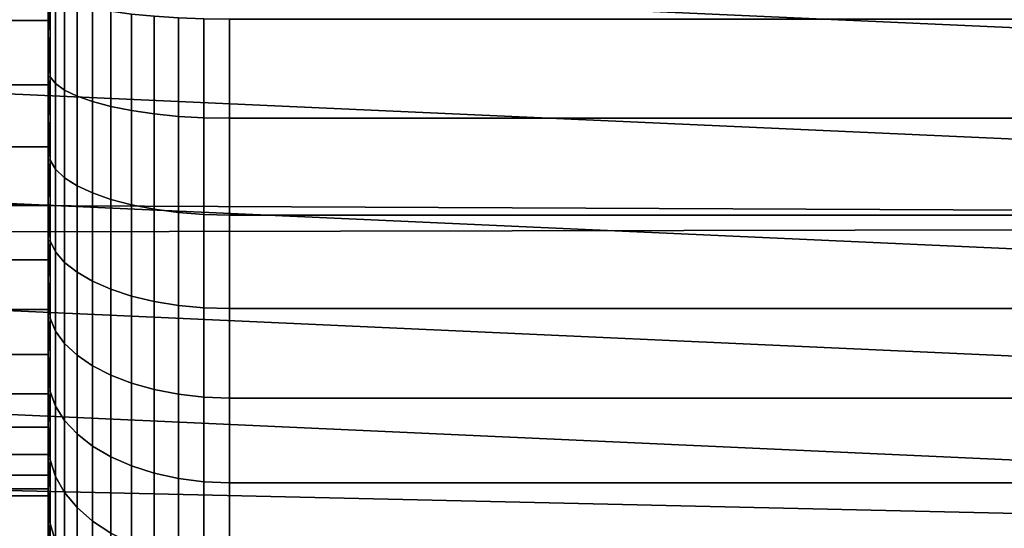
# Model space of a CAD drawing. Header units: metres. Extents: x -22 to 244, y -22 to 22.
# Tile 102 of 154: x 94.38 to 96.55, y -1.57 to -0.45. Entities that reach past the tile are written whole.
import ezdxf

# ---------------------------------------------------------------- set-up
doc = ezdxf.new("R2010")
doc.units = ezdxf.units.M
doc.layers.add('solid_10_151_023_XXX', color=7, linetype='CONTINUOUS')

msp = doc.modelspace()

# ---------------------------------------------------------------- linework, layer by layer
at = {"layer": 'solid_10_151_023_XXX'}
for points in [[(103.164757, -0.897125, 185.02359), (103.156143, 0, 185.047256), (21.5, 0, 155.326843), (21.493393, -0.532946, 155.314987)], [(91.735481, 0, 148.300613), (97.269127, -0.248118, 150.31694), (97.237495, -0.495008, 150.312103), (91.744583, -0.248118, 148.306168)], [(91.744583, -0.248118, 148.306168), (97.237495, -0.495008, 150.312103), (97.18502, -0.738483, 150.30394), (91.771919, -0.495008, 148.3228)], [(20.497782, -0.301619, 247.53064), (94.445175, -0.301956, 247.530701), (94.445175, -0.449039, 247.568787), (20.495089, -0.448675, 247.56868)], [(20.497782, -0.301614, 250.46936), (20.49509, -0.448666, 250.43132), (94.445175, -0.449039, 250.431213), (94.445175, -0.301956, 250.469299)], [(94.445175, -0.478591, 251.044739), (94.445175, -0.38364, 251.064651), (94.445175, -0.301956, 250.469299), (94.445175, -0.449039, 250.431213)], [(94.445175, -0.478604, 246.955261), (94.445175, -0.449039, 247.568787), (94.445175, -0.301956, 247.530701), (94.445175, -0.383654, 246.935349)], [(94.449173, -0.385043, 251.121765), (94.445175, -0.38364, 251.064651), (94.445175, -0.478591, 251.044739)], [(94.449173, -0.385043, 246.878235), (94.449173, -0.573686, 246.921295), (94.445175, -0.478604, 246.955261), (94.445175, -0.383654, 246.935349)], [(94.449173, -0.573686, 251.078705), (94.449173, -0.385043, 251.121765), (94.445175, -0.478591, 251.044739)], [(94.46125, -0.588541, 251.132538), (94.46125, -0.395013, 251.176697), (94.449173, -0.385043, 251.121765), (94.449173, -0.573686, 251.078705)], [(94.46125, -0.395013, 246.823303), (94.46125, -0.588541, 246.867462), (94.449173, -0.573686, 246.921295), (94.449173, -0.385043, 246.878235)], [(94.481155, -0.602787, 251.184143), (94.481155, -0.404575, 251.229385), (94.46125, -0.395013, 251.176697), (94.46125, -0.588541, 251.132538)], [(94.481155, -0.404575, 246.770615), (94.481155, -0.602787, 246.815857), (94.46125, -0.588541, 246.867462), (94.46125, -0.395013, 246.823303)], [(94.508492, -0.616133, 251.232513), (94.508492, -0.413532, 251.278748), (94.481155, -0.404575, 251.229385), (94.481155, -0.602787, 251.184143)], [(94.508492, -0.413532, 246.721252), (94.508492, -0.616133, 246.767487), (94.481155, -0.602787, 246.815857), (94.481155, -0.404575, 246.770615)], [(94.542686, -0.628307, 251.276611), (94.542686, -0.421703, 251.323776), (94.508492, -0.413532, 251.278748), (94.508492, -0.616133, 251.232513)], [(94.542686, -0.421703, 246.676224), (94.542686, -0.628307, 246.723389), (94.508492, -0.616133, 246.767487), (94.508492, -0.413532, 246.721252)], [(94.583061, -0.63906, 251.315582), (94.583061, -0.42892, 251.363541), (94.542686, -0.421703, 251.323776), (94.542686, -0.628307, 251.276611)], [(94.583061, -0.42892, 246.636459), (94.583061, -0.63906, 246.684418), (94.542686, -0.628307, 246.723389), (94.542686, -0.421703, 246.676224)], [(94.628777, -0.648174, 251.348602), (94.628777, -0.435038, 251.397247), (94.583061, -0.42892, 251.363541), (94.583061, -0.63906, 251.315582)], [(94.628777, -0.435038, 246.602753), (94.628777, -0.648175, 246.651398), (94.583061, -0.63906, 246.684418), (94.583061, -0.42892, 246.636459)], [(20.495089, -0.448675, 247.56868), (94.445175, -0.449039, 247.568787), (94.445175, -0.59153, 247.621567), (20.491476, -0.59109, 247.621368)], [(20.49509, -0.448666, 250.43132), (20.491478, -0.591065, 250.378632), (94.445175, -0.59153, 250.378433), (94.445175, -0.449039, 250.431213)], [(94.445175, -0.572675, 251.020401), (94.445175, -0.478591, 251.044739), (94.445175, -0.449039, 250.431213), (94.445175, -0.59153, 250.378433)], [(94.445175, -0.665542, 247.008255), (94.445175, -0.59153, 247.621567), (94.445175, -0.449039, 247.568787), (94.445175, -0.572688, 246.979599)], [(94.445175, -0.478604, 246.955261), (94.445175, -0.572688, 246.979599), (94.445175, -0.449039, 247.568787)], [(94.678902, -0.655463, 251.375015), (94.678902, -0.439929, 251.42421), (94.628777, -0.435038, 251.397247), (94.628777, -0.648174, 251.348602)], [(94.678902, -0.439929, 246.57579), (94.678902, -0.655463, 246.624985), (94.628777, -0.648175, 246.651398), (94.628777, -0.435038, 246.602753)], [(94.73243, -0.660777, 251.394272), (94.73243, -0.443496, 251.443863), (94.678902, -0.439929, 251.42421), (94.678902, -0.655463, 251.375015)], [(94.73243, -0.443496, 246.556137), (94.73243, -0.660777, 246.605728), (94.678902, -0.655463, 246.624985), (94.678902, -0.439929, 246.57579)], [(94.788246, -0.664009, 251.405975), (94.788246, -0.445665, 251.455811), (94.73243, -0.443496, 251.443863), (94.73243, -0.660777, 251.394272)], [(94.788246, -0.445665, 246.544189), (94.788246, -0.664009, 246.594025), (94.73243, -0.660777, 246.605728), (94.73243, -0.443496, 246.556137)], [(94.788246, -0.664009, 246.594025), (94.788246, -0.445665, 246.544189), (94.845177, -0.446392, 246.540176), (94.845177, -0.665092, 246.590088)], [(94.788246, -0.445665, 251.455811), (94.788246, -0.664009, 251.405975), (94.845177, -0.665092, 251.409912), (94.845177, -0.446392, 251.459824)], [(117.945175, -0.446392, 246.540176), (117.945175, -0.665092, 246.590088), (94.845177, -0.665092, 246.590088), (94.845177, -0.446392, 246.540176)], [(117.945175, -0.665092, 251.409912), (117.945175, -0.446392, 251.459824), (94.845177, -0.446392, 251.459824), (94.845177, -0.665092, 251.409912)], [(91.771919, -0.495008, 148.3228), (97.18502, -0.738483, 150.30394), (97.111893, -0.977465, 150.292267), (91.817368, -0.738484, 148.350281)], [(94.449173, -0.573686, 251.078705), (94.445175, -0.478591, 251.044739), (94.445175, -0.572675, 251.020401)], [(94.449173, -0.573686, 246.921295), (94.445175, -0.572688, 246.979599), (94.445175, -0.478604, 246.955261)], [(103.164757, -0.897125, 185.02359), (21.493393, -0.532946, 155.314987), (21.473507, -1.067021, 155.279297)], [(94.445175, -0.665531, 250.991745), (94.445175, -0.572675, 251.020401), (94.445175, -0.59153, 250.378433)], [(94.449173, -0.573686, 251.078705), (94.445175, -0.572675, 251.020401), (94.445175, -0.665531, 250.991745)], [(94.449173, -0.573686, 246.921295), (94.449173, -0.757711, 246.981094), (94.445175, -0.665542, 247.008255), (94.445175, -0.572688, 246.979599)], [(94.449173, -0.757711, 251.018906), (94.449173, -0.573686, 251.078705), (94.445175, -0.665531, 250.991745)], [(94.46125, -0.777331, 251.071182), (94.46125, -0.588541, 251.132538), (94.449173, -0.573686, 251.078705), (94.449173, -0.757711, 251.018906)], [(94.46125, -0.588541, 246.867462), (94.46125, -0.777331, 246.928818), (94.449173, -0.757711, 246.981094), (94.449173, -0.573686, 246.921295)], [(20.491478, -0.591065, 250.378632), (20.487083, -0.727582, 250.311722), (94.445175, -0.727961, 250.311508), (94.445175, -0.59153, 250.378433)], [(20.491476, -0.59109, 247.621368), (94.445175, -0.59153, 247.621567), (94.445175, -0.727961, 247.688492), (20.487083, -0.727602, 247.688278)], [(94.445175, -0.756938, 250.958832), (94.445175, -0.665531, 250.991745), (94.445175, -0.59153, 250.378433), (94.445175, -0.727961, 250.311508)], [(94.445175, -0.756948, 247.041168), (94.445175, -0.727961, 247.688492), (94.445175, -0.59153, 247.621567), (94.445175, -0.665542, 247.008255)], [(94.481155, -0.796146, 251.121323), (94.481155, -0.602787, 251.184143), (94.46125, -0.588541, 251.132538), (94.46125, -0.777331, 251.071182)], [(94.481155, -0.602787, 246.815857), (94.481155, -0.796146, 246.878677), (94.46125, -0.777331, 246.928818), (94.46125, -0.588541, 246.867462)], [(94.508492, -0.813773, 251.168289), (94.508492, -0.616133, 251.232513), (94.481155, -0.602787, 251.184143), (94.481155, -0.796146, 251.121323)], [(94.508492, -0.616133, 246.767487), (94.508492, -0.813773, 246.831711), (94.481155, -0.796146, 246.878677), (94.481155, -0.602787, 246.815857)], [(94.542686, -0.829852, 251.211136), (94.542686, -0.628307, 251.276611), (94.508492, -0.616133, 251.232513), (94.508492, -0.813773, 251.168289)], [(94.542686, -0.628307, 246.723389), (94.542686, -0.829852, 246.788864), (94.508492, -0.813773, 246.831711), (94.508492, -0.616133, 246.767487)], [(94.583061, -0.844055, 251.248978), (94.583061, -0.63906, 251.315582), (94.542686, -0.628307, 251.276611), (94.542686, -0.829852, 251.211136)], [(94.583061, -0.63906, 246.684418), (94.583061, -0.844055, 246.751022), (94.542686, -0.829852, 246.788864), (94.542686, -0.628307, 246.723389)], [(94.628777, -0.856093, 251.281052), (94.628777, -0.648174, 251.348602), (94.583061, -0.63906, 251.315582), (94.583061, -0.844055, 251.248978)], [(94.628777, -0.648175, 246.651398), (94.628777, -0.856093, 246.718948), (94.583061, -0.844055, 246.751022), (94.583061, -0.63906, 246.684418)], [(94.678902, -0.865719, 251.306702), (94.678902, -0.655463, 251.375015), (94.628777, -0.648174, 251.348602), (94.628777, -0.856093, 251.281052)], [(94.678902, -0.655463, 246.624985), (94.678902, -0.865719, 246.693298), (94.628777, -0.856093, 246.718948), (94.628777, -0.648175, 246.651398)], [(94.449173, -0.757711, 251.018906), (94.445175, -0.665531, 250.991745), (94.445175, -0.756938, 250.958832)], [(94.449173, -0.757711, 246.981094), (94.445175, -0.756948, 247.041168), (94.445175, -0.665542, 247.008255)], [(94.73243, -0.872738, 251.325409), (94.73243, -0.660777, 251.394272), (94.678902, -0.655463, 251.375015), (94.678902, -0.865719, 251.306702)], [(94.73243, -0.660777, 246.605728), (94.73243, -0.872738, 246.674591), (94.678902, -0.865719, 246.693298), (94.678902, -0.655463, 246.624985)], [(94.788246, -0.877006, 251.336777), (94.788246, -0.664009, 251.405975), (94.73243, -0.660777, 251.394272), (94.73243, -0.872738, 251.325409)], [(94.788246, -0.664009, 246.594025), (94.788246, -0.877006, 246.663223), (94.73243, -0.872738, 246.674591), (94.73243, -0.660777, 246.605728)], [(94.788246, -0.877006, 246.663223), (94.788246, -0.664009, 246.594025), (94.845177, -0.665092, 246.590088), (94.845177, -0.878437, 246.659409)], [(94.788246, -0.664009, 251.405975), (94.788246, -0.877006, 251.336777), (94.845177, -0.878437, 251.340591), (94.845177, -0.665092, 251.409912)], [(117.945175, -0.665092, 246.590088), (117.945175, -0.878437, 246.659409), (94.845177, -0.878437, 246.659409), (94.845177, -0.665092, 246.590088)], [(117.945175, -0.878437, 251.340591), (117.945175, -0.665092, 251.409912), (94.845177, -0.665092, 251.409912), (94.845177, -0.878437, 251.340591)], [(20.487083, -0.727602, 247.688278), (94.445175, -0.727961, 247.688492), (94.445175, -0.856895, 247.768845), (20.482092, -0.856674, 247.768692)], [(20.487083, -0.727582, 250.311722), (20.482094, -0.856655, 250.231308), (94.445175, -0.856895, 250.231155), (94.445175, -0.727961, 250.311508)], [(91.817368, -0.738484, 148.350281), (97.111893, -0.977465, 150.292267), (97.018677, -1.209842, 150.276886), (91.880898, -0.977465, 148.388336)], [(94.445175, -0.846694, 250.921753), (94.445175, -0.756938, 250.958832), (94.445175, -0.727961, 250.311508), (94.445175, -0.856895, 250.231155)], [(94.445175, -0.934568, 247.119415), (94.445175, -0.856895, 247.768845), (94.445175, -0.727961, 247.688492), (94.445175, -0.846703, 247.078262)], [(94.445175, -0.756948, 247.041168), (94.445175, -0.846703, 247.078262), (94.445175, -0.727961, 247.688492)], [(94.449173, -0.757711, 251.018906), (94.445175, -0.756938, 250.958832), (94.445175, -0.846694, 250.921753)], [(94.449173, -0.757711, 246.981094), (94.449173, -0.935634, 247.057129), (94.445175, -0.846703, 247.078262), (94.445175, -0.756948, 247.041168)], [(94.449173, -0.935634, 250.942871), (94.449173, -0.757711, 251.018906), (94.445175, -0.846694, 250.921753)], [(94.46125, -0.959861, 250.993179), (94.46125, -0.777331, 251.071182), (94.449173, -0.757711, 251.018906), (94.449173, -0.935634, 250.942871)], [(94.46125, -0.777331, 246.928818), (94.46125, -0.959861, 247.006821), (94.449173, -0.935634, 247.057129), (94.449173, -0.757711, 246.981094)], [(94.481155, -0.983095, 251.041412), (94.481155, -0.796146, 251.121323), (94.46125, -0.777331, 251.071182), (94.46125, -0.959861, 250.993179)], [(94.481155, -0.796146, 246.878677), (94.481155, -0.983095, 246.958588), (94.46125, -0.959861, 247.006821), (94.46125, -0.777331, 246.928818)], [(94.508492, -1.004861, 251.086609), (94.508492, -0.813773, 251.168289), (94.481155, -0.796146, 251.121323), (94.481155, -0.983095, 251.041412)], [(94.508492, -0.813773, 246.831711), (94.508492, -1.004861, 246.913391), (94.481155, -0.983095, 246.958588), (94.481155, -0.796146, 246.878677)], [(94.542686, -1.024716, 251.127838), (94.542686, -0.829852, 251.211136), (94.508492, -0.813773, 251.168289), (94.508492, -1.004861, 251.086609)], [(94.542686, -0.829852, 246.788864), (94.542686, -1.024716, 246.872162), (94.508492, -1.004861, 246.913391), (94.508492, -0.813773, 246.831711)], [(94.445175, -0.93456, 250.880585), (94.445175, -0.846694, 250.921753), (94.445175, -0.856895, 250.231155)], [(94.449173, -0.935634, 250.942871), (94.445175, -0.846694, 250.921753), (94.445175, -0.93456, 250.880585)], [(94.449173, -0.935634, 247.057129), (94.445175, -0.934568, 247.119415), (94.445175, -0.846703, 247.078262)], [(94.583061, -1.042254, 251.164261), (94.583061, -0.844055, 251.248978), (94.542686, -0.829852, 251.211136), (94.542686, -1.024716, 251.127838)], [(94.583061, -0.844055, 246.751022), (94.583061, -1.042254, 246.835739), (94.542686, -1.024716, 246.872162), (94.542686, -0.829852, 246.788864)], [(94.628777, -1.057118, 251.195129), (94.628777, -0.856093, 251.281052), (94.583061, -0.844055, 251.248978), (94.583061, -1.042254, 251.164261)], [(94.628777, -0.856093, 246.718948), (94.628777, -1.057118, 246.804871), (94.583061, -1.042254, 246.835739), (94.583061, -0.844055, 246.751022)], [(20.482094, -0.856655, 250.231308), (20.476709, -0.976916, 250.13826), (94.445175, -0.977057, 250.138138), (94.445175, -0.856895, 250.231155)], [(20.482092, -0.856674, 247.768692), (94.445175, -0.856895, 247.768845), (94.445175, -0.977057, 247.861862), (20.476709, -0.976933, 247.861755)], [(94.445175, -1.020416, 250.835419), (94.445175, -0.93456, 250.880585), (94.445175, -0.856895, 250.231155), (94.445175, -0.977057, 250.138138)], [(94.445175, -1.020423, 247.164581), (94.445175, -0.977057, 247.861862), (94.445175, -0.856895, 247.768845), (94.445175, -0.934568, 247.119415)], [(94.678902, -1.069005, 251.219818), (94.678902, -0.865719, 251.306702), (94.628777, -0.856093, 251.281052), (94.628777, -1.057118, 251.195129)], [(94.678902, -0.865719, 246.693298), (94.678902, -1.069005, 246.780182), (94.628777, -1.057118, 246.804871), (94.628777, -0.856093, 246.718948)], [(94.73243, -1.077672, 251.237808), (94.73243, -0.872738, 251.325409), (94.678902, -0.865719, 251.306702), (94.678902, -1.069005, 251.219818)], [(94.73243, -0.872738, 246.674591), (94.73243, -1.077672, 246.762192), (94.678902, -1.069005, 246.780182), (94.678902, -0.865719, 246.693298)], [(94.788246, -1.082943, 251.248749), (94.788246, -0.877006, 251.336777), (94.73243, -0.872738, 251.325409), (94.73243, -1.077672, 251.237808)], [(94.788246, -0.877006, 246.663223), (94.788246, -1.082943, 246.751251), (94.73243, -1.077672, 246.762192), (94.73243, -0.872738, 246.674591)], [(94.788246, -1.082943, 246.751251), (94.788246, -0.877006, 246.663223), (94.845177, -0.878437, 246.659409), (94.845177, -1.08471, 246.747574)], [(94.788246, -0.877006, 251.336777), (94.788246, -1.082943, 251.248749), (94.845177, -1.08471, 251.252426), (94.845177, -0.878437, 251.340591)], [(117.945175, -0.878437, 246.659409), (117.945175, -1.084709, 246.747574), (94.845177, -1.08471, 246.747574), (94.845177, -0.878437, 246.659409)], [(117.945175, -1.084709, 251.252426), (117.945175, -0.878437, 251.340591), (94.845177, -0.878437, 251.340591), (94.845177, -1.08471, 251.252426)], [(103.190552, -1.791428, 184.952713), (103.164757, -0.897125, 185.02359), (21.473507, -1.067021, 155.279297), (21.440228, -1.602073, 155.219513)], [(94.449173, -0.935634, 250.942871), (94.445175, -0.93456, 250.880585), (94.445175, -1.020416, 250.835419)], [(94.449173, -0.935634, 247.057129), (94.449173, -1.106025, 247.148819), (94.445175, -1.020423, 247.164581), (94.445175, -0.934568, 247.119415)], [(94.449173, -1.106025, 250.851181), (94.449173, -0.935634, 250.942871), (94.445175, -1.020416, 250.835419)], [(94.46125, -1.134664, 250.899109), (94.46125, -0.959861, 250.993179), (94.449173, -0.935634, 250.942871), (94.449173, -1.106025, 250.851181)], [(94.46125, -0.959861, 247.006821), (94.46125, -1.134664, 247.100891), (94.449173, -1.106025, 247.148819), (94.449173, -0.935634, 247.057129)], [(20.471149, -1.087202, 247.966568), (20.476709, -0.976933, 247.861755), (94.445175, -0.977057, 247.861862), (94.445175, -1.087196, 247.966553)], [(20.476709, -0.976916, 250.13826), (20.471151, -1.087187, 250.033447), (94.445175, -1.087196, 250.033447), (94.445175, -0.977057, 250.138138)], [(91.880898, -0.977465, 148.388336), (97.018677, -1.209842, 150.276886), (96.90596, -1.434095, 150.257523), (91.962189, -1.209843, 148.436478)], [(94.445175, -1.104127, 250.786316), (94.445175, -1.020416, 250.835419), (94.445175, -0.977057, 250.138138), (94.445175, -1.087196, 250.033447)], [(94.445175, -1.104134, 247.213699), (94.445175, -1.087196, 247.966553), (94.445175, -0.977057, 247.861862), (94.445175, -1.020423, 247.164581)], [(94.481155, -1.162128, 250.945068), (94.481155, -0.983095, 251.041412), (94.46125, -0.959861, 250.993179), (94.46125, -1.134664, 250.899109)], [(94.481155, -0.983095, 246.958588), (94.481155, -1.162128, 247.054932), (94.46125, -1.134664, 247.100891), (94.46125, -0.959861, 247.006821)], [(94.508492, -1.187858, 250.988144), (94.508492, -1.004861, 251.086609), (94.481155, -0.983095, 251.041412), (94.481155, -1.162128, 250.945068)], [(94.508492, -1.004861, 246.913391), (94.508492, -1.187858, 247.011856), (94.481155, -1.162128, 247.054932), (94.481155, -0.983095, 246.958588)], [(94.449173, -1.106025, 250.851181), (94.445175, -1.020416, 250.835419), (94.445175, -1.104127, 250.786316)], [(94.449173, -1.106025, 247.148819), (94.445175, -1.104134, 247.213699), (94.445175, -1.020423, 247.164581)], [(94.542686, -1.211329, 251.02742), (94.542686, -1.024716, 251.127838), (94.508492, -1.004861, 251.086609), (94.508492, -1.187858, 250.988144)], [(94.542686, -1.024716, 246.872162), (94.542686, -1.211329, 246.97258), (94.508492, -1.187858, 247.011856), (94.508492, -1.004861, 246.913391)], [(94.583061, -1.232061, 251.062119), (94.583061, -1.042254, 251.164261), (94.542686, -1.024716, 251.127838), (94.542686, -1.211329, 251.02742)], [(94.583061, -1.042254, 246.835739), (94.583061, -1.232061, 246.937881), (94.542686, -1.211329, 246.97258), (94.542686, -1.024716, 246.872162)], [(94.628777, -1.249632, 251.091537), (94.628777, -1.057118, 251.195129), (94.583061, -1.042254, 251.164261), (94.583061, -1.232061, 251.062119)], [(94.628777, -1.057118, 246.804871), (94.628777, -1.249632, 246.908463), (94.583061, -1.232061, 246.937881), (94.583061, -1.042254, 246.835739)], [(94.678902, -1.263684, 251.115051), (94.678902, -1.069005, 251.219818), (94.628777, -1.057118, 251.195129), (94.628777, -1.249632, 251.091537)], [(94.678902, -1.069005, 246.780182), (94.678902, -1.263684, 246.884949), (94.628777, -1.249632, 246.908463), (94.628777, -1.057118, 246.804871)], [(94.73243, -1.273929, 251.132202), (94.73243, -1.077672, 251.237808), (94.678902, -1.069005, 251.219818), (94.678902, -1.263684, 251.115051)], [(94.73243, -1.077672, 246.762192), (94.73243, -1.273929, 246.867798), (94.678902, -1.263684, 246.884949), (94.678902, -1.069005, 246.780182)], [(94.788246, -1.28016, 251.142624), (94.788246, -1.082943, 251.248749), (94.73243, -1.077672, 251.237808), (94.73243, -1.273929, 251.132202)], [(94.788246, -1.082943, 246.751251), (94.788246, -1.28016, 246.857376), (94.73243, -1.273929, 246.867798), (94.73243, -1.077672, 246.762192)], [(94.788246, -1.28016, 246.857376), (94.788246, -1.082943, 246.751251), (94.845177, -1.08471, 246.747574), (94.845177, -1.282249, 246.853882)], [(94.788246, -1.082943, 251.248749), (94.788246, -1.28016, 251.142624), (94.845177, -1.282249, 251.146118), (94.845177, -1.08471, 251.252426)], [(117.945175, -1.084709, 246.747574), (117.945175, -1.282248, 246.853882), (94.845177, -1.282249, 246.853882), (94.845177, -1.08471, 246.747574)], [(117.945175, -1.282248, 251.146118), (117.945175, -1.084709, 251.252426), (94.845177, -1.08471, 251.252426), (94.845177, -1.282249, 251.146118)], [(20.465649, -1.186263, 249.91803), (94.445175, -1.186157, 249.918167), (94.445175, -1.087196, 250.033447), (20.471151, -1.087187, 250.033447)], [(20.465649, -1.186276, 248.081985), (20.471149, -1.087202, 247.966568), (94.445175, -1.087196, 247.966553), (94.445175, -1.186157, 248.081833)], [(94.445175, -1.185475, 250.733383), (94.445175, -1.104127, 250.786316), (94.445175, -1.087196, 250.033447), (94.445175, -1.186157, 249.918167)], [(94.445175, -1.264337, 247.323257), (94.445175, -1.186157, 248.081833), (94.445175, -1.087196, 247.966553), (94.445175, -1.185482, 247.266617)], [(94.445175, -1.104134, 247.213699), (94.445175, -1.185482, 247.266617), (94.445175, -1.087196, 247.966553)], [(94.449173, -1.106025, 250.851181), (94.445175, -1.104127, 250.786316), (94.445175, -1.185475, 250.733383)], [(94.449173, -1.106025, 247.148819), (94.449173, -1.26751, 247.255417), (94.445175, -1.185482, 247.266617), (94.445175, -1.104134, 247.213699)], [(94.449173, -1.26751, 250.744583), (94.449173, -1.106025, 250.851181), (94.445175, -1.185475, 250.733383)], [(94.46125, -1.300331, 250.789749), (94.46125, -1.134664, 250.899109), (94.449173, -1.106025, 250.851181), (94.449173, -1.26751, 250.744583)], [(94.46125, -1.134664, 247.100891), (94.46125, -1.300331, 247.210251), (94.449173, -1.26751, 247.255417), (94.449173, -1.106025, 247.148819)], [(94.481155, -1.331805, 250.833069), (94.481155, -1.162128, 250.945068), (94.46125, -1.134664, 250.899109), (94.46125, -1.300331, 250.789749)], [(94.481155, -1.162128, 247.054932), (94.481155, -1.331805, 247.166931), (94.46125, -1.300331, 247.210251), (94.46125, -1.134664, 247.100891)], [(94.508492, -1.361292, 250.873657), (94.508492, -1.187858, 250.988144), (94.481155, -1.162128, 250.945068), (94.481155, -1.331805, 250.833069)], [(94.508492, -1.187858, 247.011856), (94.508492, -1.361292, 247.126343), (94.481155, -1.331805, 247.166931), (94.481155, -1.162128, 247.054932)], [(20.460426, -1.273152, 248.206848), (20.465649, -1.186276, 248.081985), (94.445175, -1.186157, 248.081833), (94.445175, -1.272967, 248.206558)], [(20.460428, -1.273142, 249.793167), (94.445175, -1.272967, 249.793442), (94.445175, -1.186157, 249.918167), (20.465649, -1.186263, 249.91803)], [(94.445175, -1.264329, 250.676743), (94.445175, -1.185475, 250.733383), (94.445175, -1.186157, 249.918167)], [(94.449173, -1.26751, 250.744583), (94.445175, -1.185475, 250.733383), (94.445175, -1.264329, 250.676743)], [(94.449173, -1.26751, 247.255417), (94.445175, -1.264337, 247.323257), (94.445175, -1.185482, 247.266617)], [(94.445175, -1.340505, 250.616486), (94.445175, -1.264329, 250.676743), (94.445175, -1.186157, 249.918167), (94.445175, -1.272967, 249.793442)], [(94.445175, -1.340513, 247.383514), (94.445175, -1.272967, 248.206558), (94.445175, -1.186157, 248.081833), (94.445175, -1.264337, 247.323257)], [(94.542686, -1.388189, 250.910675), (94.542686, -1.211329, 251.02742), (94.508492, -1.187858, 250.988144), (94.508492, -1.361292, 250.873657)], [(94.542686, -1.211329, 246.97258), (94.542686, -1.388189, 247.089325), (94.508492, -1.361292, 247.126343), (94.508492, -1.187858, 247.011856)], [(91.962189, -1.209843, 148.436478), (96.90596, -1.434095, 150.257523), (96.842468, -1.542751, 150.246246), (92.060982, -1.434096, 148.494095)], [(94.583061, -1.411948, 250.943375), (94.583061, -1.232061, 251.062119), (94.542686, -1.211329, 251.02742), (94.542686, -1.388189, 250.910675)], [(94.583061, -1.232061, 246.937881), (94.583061, -1.411948, 247.056625), (94.542686, -1.388189, 247.089325), (94.542686, -1.211329, 246.97258)], [(94.628777, -1.432085, 250.9711), (94.628777, -1.249632, 251.091537), (94.583061, -1.232061, 251.062119), (94.583061, -1.411948, 250.943375)], [(94.628777, -1.249632, 246.908463), (94.628777, -1.432085, 247.0289), (94.583061, -1.411948, 247.056625), (94.583061, -1.232061, 246.937881)], [(94.678902, -1.448188, 250.993256), (94.678902, -1.263684, 251.115051), (94.628777, -1.249632, 251.091537), (94.628777, -1.432085, 250.9711)], [(94.678902, -1.263684, 246.884949), (94.678902, -1.448188, 247.006744), (94.628777, -1.432085, 247.0289), (94.628777, -1.249632, 246.908463)], [(20.455708, -1.346855, 249.660294), (94.445175, -1.34671, 249.660583), (94.445175, -1.272967, 249.793442), (20.460428, -1.273142, 249.793167)], [(20.455708, -1.346864, 248.339737), (20.460426, -1.273152, 248.206848), (94.445175, -1.272967, 248.206558), (94.445175, -1.34671, 248.339417)], [(94.449173, -1.26751, 250.744583), (94.445175, -1.264329, 250.676743), (94.445175, -1.340505, 250.616486)], [(94.449173, -1.26751, 247.255417), (94.449173, -1.41879, 247.376068), (94.445175, -1.340513, 247.383514), (94.445175, -1.264337, 247.323257)], [(94.449173, -1.41879, 250.623932), (94.449173, -1.26751, 250.744583), (94.445175, -1.340505, 250.616486)], [(94.445175, -1.340505, 250.616486), (94.445175, -1.272967, 249.793442), (94.445175, -1.34671, 249.660583)], [(94.445175, -1.413792, 247.447205), (94.445175, -1.34671, 248.339417), (94.445175, -1.272967, 248.206558), (94.445175, -1.340513, 247.383514)], [(94.46125, -1.455528, 250.665985), (94.46125, -1.300331, 250.789749), (94.449173, -1.26751, 250.744583), (94.449173, -1.41879, 250.623932)], [(94.46125, -1.300331, 247.210251), (94.46125, -1.455528, 247.334015), (94.449173, -1.41879, 247.376068), (94.449173, -1.26751, 247.255417)], [(94.73243, -1.45993, 251.009415), (94.73243, -1.273929, 251.132202), (94.678902, -1.263684, 251.115051), (94.678902, -1.448188, 250.993256)], [(94.73243, -1.273929, 246.867798), (94.73243, -1.45993, 246.990585), (94.678902, -1.448188, 247.006744), (94.678902, -1.263684, 246.884949)], [(94.788246, -1.46707, 251.019241), (94.788246, -1.28016, 251.142624), (94.73243, -1.273929, 251.132202), (94.73243, -1.45993, 251.009415)], [(94.788246, -1.28016, 246.857376), (94.788246, -1.46707, 246.980759), (94.73243, -1.45993, 246.990585), (94.73243, -1.273929, 246.867798)], [(94.788246, -1.46707, 246.980759), (94.788246, -1.28016, 246.857376), (94.845177, -1.282249, 246.853882), (94.845177, -1.469464, 246.977463)], [(94.788246, -1.28016, 251.142624), (94.788246, -1.46707, 251.019241), (94.845177, -1.469464, 251.022537), (94.845177, -1.282249, 251.146118)], [(94.481155, -1.490759, 250.706314), (94.481155, -1.331805, 250.833069), (94.46125, -1.300331, 250.789749), (94.46125, -1.455528, 250.665985)], [(94.481155, -1.331805, 247.166931), (94.481155, -1.490759, 247.293686), (94.46125, -1.455528, 247.334015), (94.46125, -1.300331, 247.210251)], [(117.945175, -1.282248, 246.853882), (117.945175, -1.469463, 246.977463), (94.845177, -1.469464, 246.977463), (94.845177, -1.282249, 246.853882)], [(117.945175, -1.469463, 251.022537), (117.945175, -1.282248, 251.146118), (94.845177, -1.282249, 251.146118), (94.845177, -1.469464, 251.022537)], [(20.451675, -1.406763, 249.520599), (94.445175, -1.406624, 249.520966), (94.445175, -1.34671, 249.660583), (20.455708, -1.346855, 249.660294)], [(20.451675, -1.406769, 248.479416), (20.455708, -1.346864, 248.339737), (94.445175, -1.34671, 248.339417), (94.445175, -1.406624, 248.479034)], [(94.445175, -1.413784, 250.552811), (94.445175, -1.340505, 250.616486), (94.445175, -1.34671, 249.660583), (94.445175, -1.406624, 249.520966)], [(94.449173, -1.41879, 250.623932), (94.445175, -1.340505, 250.616486), (94.445175, -1.413784, 250.552811)], [(94.449173, -1.41879, 247.376068), (94.445175, -1.413792, 247.447205), (94.445175, -1.340513, 247.383514)], [(94.445175, -1.413792, 247.447205), (94.445175, -1.406624, 248.479034), (94.445175, -1.34671, 248.339417)], [(94.508492, -1.523765, 250.744095), (94.508492, -1.361292, 250.873657), (94.481155, -1.331805, 250.833069), (94.481155, -1.490759, 250.706314)], [(94.508492, -1.361292, 247.126343), (94.508492, -1.523765, 247.255905), (94.481155, -1.490759, 247.293686), (94.481155, -1.331805, 247.166931)], [(94.542686, -1.553873, 250.778549), (94.542686, -1.388189, 250.910675), (94.508492, -1.361292, 250.873657), (94.508492, -1.523765, 250.744095)], [(94.542686, -1.388189, 247.089325), (94.542686, -1.553873, 247.221451), (94.508492, -1.523765, 247.255905), (94.508492, -1.361292, 247.126343)], [(94.583061, -1.580468, 250.80899), (94.583061, -1.411948, 250.943375), (94.542686, -1.388189, 250.910675), (94.542686, -1.553873, 250.778549)], [(94.583061, -1.411948, 247.056625), (94.583061, -1.580468, 247.19101), (94.542686, -1.553873, 247.221451), (94.542686, -1.388189, 247.089325)], [(20.448498, -1.452209, 248.62439), (20.451675, -1.406769, 248.479416), (94.445175, -1.406624, 248.479034), (94.445175, -1.452116, 248.624023)], [(20.4485, -1.452204, 249.375626), (94.445175, -1.452116, 249.375977), (94.445175, -1.406624, 249.520966), (20.451675, -1.406763, 249.520599)], [(94.445175, -1.413784, 250.552811), (94.445175, -1.406624, 249.520966), (94.445175, -1.452116, 249.375977)], [(94.445175, -1.484062, 247.514221), (94.445175, -1.452116, 248.624023), (94.445175, -1.406624, 248.479034), (94.445175, -1.413792, 247.447205)], [(94.445175, -1.484055, 250.485794), (94.445175, -1.413784, 250.552811), (94.445175, -1.452116, 249.375977), (94.445175, -1.482703, 249.227142)], [(94.449173, -1.41879, 250.623932), (94.445175, -1.413784, 250.552811), (94.445175, -1.484055, 250.485794)], [(94.449173, -1.41879, 247.376068), (94.449173, -1.558647, 247.509781), (94.445175, -1.484062, 247.514221), (94.445175, -1.413792, 247.447205)], [(94.449173, -1.558647, 250.490219), (94.449173, -1.41879, 250.623932), (94.445175, -1.484055, 250.485794)], [(94.46125, -1.599006, 250.528809), (94.46125, -1.455528, 250.665985), (94.449173, -1.41879, 250.623932), (94.449173, -1.558647, 250.490219)], [(94.46125, -1.455528, 247.334015), (94.46125, -1.599006, 247.471191), (94.449173, -1.558647, 247.509781), (94.449173, -1.41879, 247.376068)], [(94.628777, -1.603008, 250.834793), (94.628777, -1.432085, 250.9711), (94.583061, -1.411948, 250.943375), (94.583061, -1.580468, 250.80899)], [(94.628777, -1.432085, 247.0289), (94.628777, -1.603008, 247.165207), (94.583061, -1.580468, 247.19101), (94.583061, -1.411948, 247.056625)], [(94.678902, -1.621033, 250.855423), (94.678902, -1.448188, 250.993256), (94.628777, -1.432085, 250.9711), (94.628777, -1.603008, 250.834793)], [(94.678902, -1.448188, 247.006744), (94.678902, -1.621033, 247.144577), (94.628777, -1.603008, 247.165207), (94.628777, -1.432085, 247.0289)], [(20.446308, -1.482731, 249.226959), (94.445175, -1.482703, 249.227142), (94.445175, -1.452116, 249.375977), (20.4485, -1.452204, 249.375626)], [(20.446308, -1.482734, 248.773071), (20.448498, -1.452209, 248.62439), (94.445175, -1.452116, 248.624023), (94.445175, -1.482703, 248.772858)], [(92.060982, -1.434096, 148.494095), (96.842468, -1.542751, 150.246246), (96.774475, -1.648645, 150.233871), (92.116867, -1.542751, 148.52626)], [(94.445175, -1.484062, 247.514221), (94.445175, -1.482703, 248.772858), (94.445175, -1.452116, 248.624023)], [(94.73243, -1.634176, 250.870468), (94.73243, -1.45993, 251.009415), (94.678902, -1.448188, 250.993256), (94.678902, -1.621033, 250.855423)], [(94.73243, -1.45993, 246.990585), (94.73243, -1.634176, 247.129532), (94.678902, -1.621033, 247.144577), (94.678902, -1.448188, 247.006744)], [(94.481155, -1.63771, 250.565811), (94.481155, -1.490759, 250.706314), (94.46125, -1.455528, 250.665985), (94.46125, -1.599006, 250.528809)], [(94.481155, -1.490759, 247.293686), (94.481155, -1.63771, 247.434189), (94.46125, -1.599006, 247.471191), (94.46125, -1.455528, 247.334015)], [(94.788246, -1.642168, 250.879608), (94.788246, -1.46707, 251.019241), (94.73243, -1.45993, 251.009415), (94.73243, -1.634176, 250.870468)], [(94.788246, -1.46707, 246.980759), (94.788246, -1.642168, 247.120392), (94.73243, -1.634176, 247.129532), (94.73243, -1.45993, 246.990585)], [(94.788246, -1.642168, 247.120392), (94.788246, -1.46707, 246.980759), (94.845177, -1.469464, 246.977463), (94.845177, -1.644847, 247.117325)], [(94.788246, -1.46707, 251.019241), (94.788246, -1.642168, 250.879608), (94.845177, -1.644847, 250.882675), (94.845177, -1.469464, 251.022537)], [(117.945175, -1.469463, 246.977463), (117.945175, -1.644847, 247.117325), (94.845177, -1.644847, 247.117325), (94.845177, -1.469464, 246.977463)], [(117.945175, -1.644847, 250.882675), (117.945175, -1.469463, 251.022537), (94.845177, -1.469464, 251.022537), (94.845177, -1.644847, 250.882675)], [(20.445189, -1.498078, 249.075897), (94.445175, -1.498073, 249.075989), (94.445175, -1.482703, 249.227142), (20.446308, -1.482731, 249.226959)], [(20.445189, -1.498079, 248.924118), (20.446308, -1.482734, 248.773071), (94.445175, -1.482703, 248.772858), (94.445175, -1.498073, 248.924011)], [(20.445189, -1.498078, 249.075897), (20.445189, -1.498079, 248.924118), (94.445175, -1.498073, 248.924011), (94.445175, -1.498073, 249.075989)], [(94.445175, -1.551143, 250.415604), (94.445175, -1.484055, 250.485794), (94.445175, -1.482703, 249.227142), (94.445175, -1.498073, 249.075989)], [(94.445175, -1.55115, 247.584396), (94.445175, -1.498073, 248.924011), (94.445175, -1.482703, 248.772858), (94.445175, -1.484062, 247.514221)], [(94.449173, -1.558647, 250.490219), (94.445175, -1.484055, 250.485794), (94.445175, -1.551143, 250.415604)], [(94.449173, -1.558647, 247.509781), (94.445175, -1.55115, 247.584396), (94.445175, -1.484062, 247.514221)], [(94.445175, -1.55115, 247.584396), (94.445175, -1.498073, 249.075989), (94.445175, -1.498073, 248.924011)], [(94.445175, -1.614896, 250.342422), (94.445175, -1.551143, 250.415604), (94.445175, -1.498073, 249.075989), (94.445175, -1.55115, 247.584396)], [(94.508492, -1.67397, 250.600479), (94.508492, -1.523765, 250.744095), (94.481155, -1.490759, 250.706314), (94.481155, -1.63771, 250.565811)], [(94.508492, -1.523765, 247.255905), (94.508492, -1.67397, 247.399521), (94.481155, -1.63771, 247.434189), (94.481155, -1.490759, 247.293686)], [(94.542686, -1.707045, 250.632095), (94.542686, -1.553873, 250.778549), (94.508492, -1.523765, 250.744095), (94.508492, -1.67397, 250.600479)], [(94.542686, -1.553873, 247.221451), (94.542686, -1.707045, 247.367905), (94.508492, -1.67397, 247.399521), (94.508492, -1.523765, 247.255905)], [(92.116867, -1.542751, 148.52626), (96.774475, -1.648645, 150.233871), (96.702133, -1.751563, 150.220352), (92.176903, -1.648646, 148.560501)], [(94.449173, -1.685955, 250.344498), (94.449173, -1.558647, 250.490219), (94.445175, -1.551143, 250.415604), (94.445175, -1.614896, 250.342422)], [(94.445175, -1.55115, 247.584396), (94.445175, -1.614902, 247.657578), (94.445175, -1.614896, 250.342422)], [(94.449173, -1.685955, 247.655502), (94.445175, -1.614902, 247.657578), (94.445175, -1.55115, 247.584396)], [(94.449173, -1.558647, 247.509781), (94.449173, -1.685955, 247.655502), (94.445175, -1.55115, 247.584396)], [(94.46125, -1.72961, 250.379318), (94.46125, -1.599006, 250.528809), (94.449173, -1.558647, 250.490219), (94.449173, -1.685955, 250.344498)], [(94.46125, -1.599006, 247.471191), (94.46125, -1.72961, 247.620682), (94.449173, -1.685955, 247.655502), (94.449173, -1.558647, 247.509781)], [(94.583061, -1.736262, 250.660034), (94.583061, -1.580468, 250.80899), (94.542686, -1.553873, 250.778549), (94.542686, -1.707045, 250.632095)], [(94.583061, -1.580468, 247.19101), (94.583061, -1.736262, 247.339966), (94.542686, -1.707045, 247.367905), (94.542686, -1.553873, 247.221451)]]:
    msp.add_3dface(points, dxfattribs=at)

doc.saveas('drawing.dxf')
